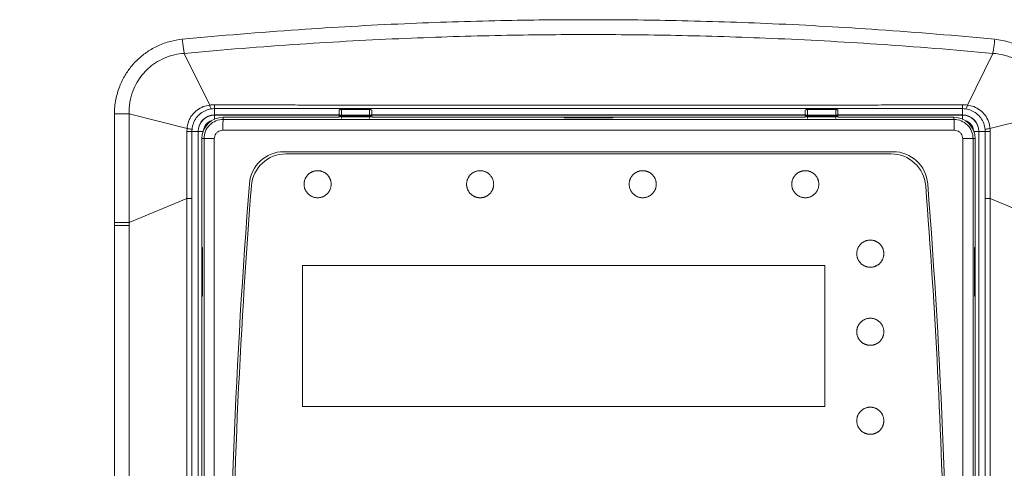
# Model space of a CAD drawing. Header units: millimetres. Extents: x -473 to 23648, y -382 to 1866.
# Tile 120 of 256: x 3695 to 3786, y 174 to 215. Entities that reach past the tile are written whole.
import ezdxf

# ---------------------------------------------------------------- set-up
doc = ezdxf.new("R2010")
doc.units = ezdxf.units.MM
doc.header["$LTSCALE"] = 80
doc.layers.get('0').update_dxf_attribs({"linetype": 'CONTINUOUS'})
for name, color, linetype in [('02___PRT_ALL_AXES', 7, 'CONTINUOUS'), ('03___PRT_ALL_CURVES', 7, 'CONTINUOUS'), ('09_ALL_ROUNDS', 7, 'CONTINUOUS'), ('20_ALL_FEATURES', 7, 'CONTINUOUS')]:
    doc.layers.add(name, color=color, linetype=linetype)

msp = doc.modelspace()

# ---------------------------------------------------------------- linework, layer by layer
at = {"linetype": 'Continuous', "lineweight": 0}
for p, q in [((3710.647, 211.877), (3712.992, 207.107)), ((3785.238, 211.877), (3782.893, 207.107)), ((3704.202, 206.292), (3705.568, 206.292)), ((3704.202, 196.28), (3704.202, 206.292)), ((3705.568, 196.28), (3705.568, 206.291)), ((3705.568, 206.291), (3710.908, 204.949)), ((3713.443, 205.796), (3713.443, 206.786)), ((3782.443, 205.796), (3782.443, 206.786)), ((3790.317, 206.291), (3784.977, 204.949)), ((3724.943, 205.99), (3714.243, 205.99)), ((3714.243, 205.99), (3714.243, 205.792)), ((3767.943, 205.99), (3727.943, 205.99)), ((3745.693, 205.969), (3750.193, 205.969)), ((3745.693, 205.934), (3745.693, 205.969)), ((3750.193, 205.934), (3745.693, 205.934)), ((3745.943, 205.943), (3749.943, 205.943)), ((3750.193, 205.969), (3750.193, 205.934)), ((3781.643, 205.99), (3770.943, 205.99)), ((3781.643, 205.99), (3781.642, 205.792)), ((3710.897, 198.494), (3710.897, 204.69)), ((3710.897, 204.69), (3712.425, 204.69)), ((3711.353, 198.494), (3711.353, 204.69)), ((3711.926, 143.32), (3711.926, 204.69)), ((3781.69, 204.792), (3714.195, 204.792)), ((3783.46, 204.69), (3784.988, 204.69)), ((3783.959, 204.69), (3783.959, 159.32)), ((3784.532, 204.69), (3784.532, 198.494)), ((3784.988, 204.69), (3784.988, 198.494)), ((3712.27, 204.018), (3712.27, 151.318)), ((3712.27, 204.018), (3712.468, 204.018)), ((3712.468, 204.018), (3712.468, 98.617)), ((3713.419, 204.018), (3712.468, 204.018)), ((3713.419, 204.018), (3713.419, 98.618)), ((3782.466, 98.618), (3782.466, 204.018)), ((3782.466, 204.018), (3783.417, 204.018)), ((3783.417, 98.618), (3783.417, 204.018)), ((3783.615, 204.018), (3783.417, 204.018)), ((3783.615, 167.318), (3783.615, 204.018)), ((3776.042, 202.818), (3719.843, 202.818)), ((3775.857, 202.618), (3720.028, 202.618)), ((3705.568, 196.28), (3710.897, 198.494)), ((3710.897, 198.494), (3711.353, 198.494)), ((3711.354, 160.274), (3711.353, 198.494)), ((3784.988, 198.494), (3784.532, 198.494)), ((3784.532, 198.494), (3784.532, 172.201)), ((3790.317, 196.28), (3784.988, 198.494)), ((3704.202, 196.02), (3704.202, 196.28)), ((3704.202, 196.28), (3705.568, 196.28)), ((3705.568, 196.02), (3705.568, 196.28)), ((3704.202, 196.02), (3705.568, 196.02)), ((3712.291, 189.49), (3712.291, 193.99)), ((3712.291, 193.99), (3712.326, 193.99)), ((3712.318, 189.74), (3712.318, 193.74)), ((3712.326, 193.99), (3712.326, 189.49)), ((3783.594, 193.99), (3783.559, 193.99)), ((3783.559, 193.99), (3783.559, 189.49)), ((3783.567, 189.74), (3783.567, 193.74)), ((3783.594, 189.49), (3783.594, 193.99)), ((3712.326, 189.49), (3712.291, 189.49)), ((3783.559, 189.49), (3783.594, 189.49))]:
    msp.add_line(p, q, dxfattribs=at)
for centre, radius, start, end in [((3713.443, 204.69), 1.517, 90, 180), ((3713.444, 204.779), 2.008, 90.037, 98.61439), ((3782.441, 204.779), 2.008, 81.38547, 89.96314), ((3782.443, 204.69), 1.517, 0, 90), ((3714.243, 204.018), 1.972, 90, 180), ((3713.443, 204.69), 1.017, 104.60686, 175.61999), ((3714.242, 204.018), 1.774, 89.98316, 180.00307), ((3781.643, 204.018), 1.774, 0.0147, 90.01957), ((3781.643, 204.018), 1.972, 0, 90), ((3782.443, 204.69), 1.017, 4.38005, 75.39328), ((3713.376, 204.69), 2.022, 175.01166, 179.99733), ((3782.509, 204.69), 2.022, 0.00261, 4.98839), ((3719.843, 199.618), 3.2, 90, 175.51072), ((3720.028, 199.418), 3.2, 90, 175.52782), ((3775.857, 199.418), 3.2, 4.47218, 90), ((3776.042, 199.618), 3.2, 4.48928, 90), ((4337.543, 151.12), 622.8, 175.51072, 184.474232), ((3158.343, 151.12), 622.8, 355.525768, 4.48928), ((4337.543, 151.12), 622.6, 175.527824, 179.444122), ((3158.343, 151.12), 622.6, 1.320421, 4.472176), ((6084.253, 196.032), 2389.761, 180.000291, 182.674534)]:
    msp.add_arc(centre, radius, start, end, dxfattribs=at)
for points, knots in [([(3710.466, 213.179), (3714.038, 213.52), (3720.865, 214.083), (3730.663, 214.635), (3739.581, 214.923), (3745.244, 214.981), (3747.943, 214.981)], [0, 0, 0, 0, 10.766192, 20.547558, 29.436378, 37.533455, 37.533455, 37.533455, 37.533455]), ([(3747.943, 214.981), (3750.642, 214.981), (3756.304, 214.923), (3765.222, 214.635), (3775.02, 214.083), (3781.847, 213.52), (3785.419, 213.179)], [0, 0, 0, 0, 8.097077, 16.985897, 26.767263, 37.533455, 37.533455, 37.533455, 37.533455]), ([(3710.647, 211.877), (3714.204, 212.209), (3721.001, 212.751), (3730.752, 213.28), (3739.625, 213.556), (3745.258, 213.613), (3747.943, 213.613)], [0, 0, 0, 0, 10.717568, 20.450717, 29.293521, 37.348145, 37.348145, 37.348145, 37.348145]), ([(3747.943, 213.613), (3750.627, 213.613), (3756.26, 213.556), (3765.133, 213.28), (3774.884, 212.751), (3781.681, 212.209), (3785.238, 211.877)], [0, 0, 0, 0, 8.054624, 16.897428, 26.630576, 37.348145, 37.348145, 37.348145, 37.348145]), ([(3704.202, 206.292), (3704.202, 206.742), (3704.289, 207.615), (3704.64, 208.82), (3705.149, 209.843), (3705.747, 210.693), (3706.437, 211.421), (3707.258, 212.066), (3708.237, 212.618), (3709.329, 213.007), (3710.093, 213.144), (3710.466, 213.179)], [0, 0, 0, 0, 1.350934, 2.613745, 3.745201, 4.761833, 5.722174, 6.742203, 7.884122, 9.079074, 10.201903, 10.201903, 10.201903, 10.201903]), ([(3710.466, 213.179), (3710.481, 213.023), (3710.514, 212.718), (3710.574, 212.284), (3710.622, 212.007), (3710.647, 211.877)], [0, 0, 0, 0, 0.471604, 0.918346, 1.315565, 1.315565, 1.315565, 1.315565]), ([(3785.419, 213.179), (3785.405, 213.023), (3785.371, 212.718), (3785.311, 212.284), (3785.264, 212.007), (3785.238, 211.877)], [0, 0, 0, 0, 0.471605, 0.918338, 1.315552, 1.315552, 1.315552, 1.315552]), ([(3785.419, 213.179), (3785.882, 213.136), (3786.786, 212.952), (3788.012, 212.449), (3789.033, 211.778), (3789.87, 211.012), (3790.572, 210.113), (3791.169, 209.026), (3791.58, 207.727), (3791.684, 206.778), (3791.683, 206.292)], [0, 0, 0, 0, 1.393547, 2.746867, 3.951716, 5.038584, 6.137207, 7.360209, 8.739551, 10.198632, 10.198632, 10.198632, 10.198632]), ([(3705.568, 206.291), (3705.552, 206.658), (3705.6, 207.372), (3705.86, 208.364), (3706.265, 209.208), (3706.75, 209.91), (3707.316, 210.508), (3707.996, 211.032), (3708.808, 211.475), (3709.712, 211.769), (3710.342, 211.86), (3710.647, 211.877)], [0, 0, 0, 0, 1.100506, 2.131669, 3.058039, 3.895304, 4.679765, 5.520749, 6.45948, 7.43969, 8.357959, 8.357959, 8.357959, 8.357959]), ([(3785.238, 211.877), (3785.617, 211.856), (3786.363, 211.732), (3787.379, 211.34), (3788.225, 210.8), (3788.916, 210.173), (3789.488, 209.431), (3789.966, 208.534), (3790.276, 207.464), (3790.334, 206.687), (3790.317, 206.291)], [0, 0, 0, 0, 1.140299, 2.249406, 3.243579, 4.13409, 5.036512, 6.040419, 7.166636, 8.355223, 8.355223, 8.355223, 8.355223]), ([(3712.992, 207.107), (3713.066, 207.118), (3713.213, 207.133), (3713.361, 207.138), (3713.435, 207.138)], [0, 0, 0, 0, 0.2247255, 0.4441081, 0.4441081, 0.4441081, 0.4441081]), ([(3713.435, 207.138), (3714.159, 207.136), (3715.552, 207.131), (3717.622, 207.126), (3719.632, 207.122), (3721.605, 207.119), (3723.501, 207.117), (3725.315, 207.115), (3727.115, 207.113), (3728.986, 207.112), (3730.943, 207.11), (3732.955, 207.109), (3734.985, 207.108), (3737.052, 207.107), (3739.176, 207.106), (3741.358, 207.106), (3743.575, 207.105), (3745.774, 207.105), (3747.229, 207.105), (3747.943, 207.105)], [0, 0, 0, 0, 2.17273, 4.180803, 6.210252, 8.201486, 10.099271, 11.89779, 13.643523, 15.501144, 17.508862, 19.516269, 21.537313, 23.596558, 25.718392, 27.909896, 30.142341, 32.367855, 34.508074, 34.508074, 34.508074, 34.508074]), ([(3713.435, 207.138), (3713.435, 207.077), (3713.434, 206.975), (3713.442, 206.859), (3713.438, 206.802), (3713.443, 206.786)], [0, 0, 0, 0, 0.1838324, 0.3042146, 0.3520032, 0.3520032, 0.3520032, 0.3520032]), ([(3747.943, 207.105), (3748.683, 207.105), (3750.192, 207.105), (3752.47, 207.105), (3754.763, 207.106), (3757.031, 207.106), (3759.274, 207.107), (3761.516, 207.108), (3763.796, 207.11), (3766.077, 207.111), (3768.26, 207.113), (3770.303, 207.115), (3772.256, 207.117), (3774.222, 207.119), (3776.222, 207.122), (3778.24, 207.126), (3780.318, 207.131), (3781.721, 207.136), (3782.451, 207.138)], [0, 0, 0, 0, 2.220671, 4.528382, 6.831848, 9.100249, 11.33343, 13.561939, 15.82609, 18.17124, 20.404812, 22.375492, 24.299668, 26.264551, 28.27353, 30.299405, 32.320127, 34.508074, 34.508074, 34.508074, 34.508074]), ([(3782.451, 207.138), (3782.45, 207.077), (3782.451, 206.975), (3782.443, 206.859), (3782.447, 206.802), (3782.443, 206.786)], [0, 0, 0, 0, 0.1838716, 0.3042891, 0.3521047, 0.3521047, 0.3521047, 0.3521047]), ([(3782.451, 207.138), (3782.524, 207.138), (3782.672, 207.133), (3782.819, 207.118), (3782.893, 207.107)], [0, 0, 0, 0, 0.2194883, 0.4441088, 0.4441088, 0.4441088, 0.4441088]), ([(3710.908, 204.949), (3710.922, 205.17), (3711.014, 205.61), (3711.336, 206.202), (3711.81, 206.675), (3712.379, 206.988), (3712.791, 207.086), (3712.992, 207.107)], [0, 0, 0, 0, 0.664258, 1.326645, 1.994084, 2.645632, 3.249818, 3.249818, 3.249818, 3.249818]), ([(3711.361, 204.866), (3711.378, 205.055), (3711.463, 205.431), (3711.736, 205.938), (3712.134, 206.352), (3712.615, 206.637), (3712.968, 206.737), (3713.143, 206.764)], [0, 0, 0, 0, 0.570127, 1.137989, 1.710496, 2.268308, 2.798558, 2.798558, 2.798558, 2.798558]), ([(3712.992, 207.107), (3713.008, 207.046), (3713.039, 206.94), (3713.084, 206.831), (3713.123, 206.766), (3713.143, 206.764)], [0, 0, 0, 0, 0.1910869, 0.319609, 0.3812421, 0.3812421, 0.3812421, 0.3812421]), ([(3713.443, 206.786), (3714.166, 206.787), (3715.558, 206.787), (3717.627, 206.788), (3719.635, 206.788), (3721.608, 206.788), (3723.503, 206.788), (3725.317, 206.789), (3727.117, 206.789), (3728.987, 206.789), (3730.944, 206.789), (3732.956, 206.789), (3734.985, 206.789), (3737.053, 206.789), (3739.177, 206.789), (3741.358, 206.789), (3743.575, 206.789), (3745.774, 206.789), (3747.229, 206.789), (3747.943, 206.789)], [0, 0, 0, 0, 2.170213, 4.176912, 6.205444, 8.196052, 10.09339, 11.891579, 13.637053, 15.494449, 17.501966, 19.5092, 21.530091, 23.589197, 25.710901, 27.902272, 30.134578, 32.359942, 34.5, 34.5, 34.5, 34.5]), ([(3747.943, 206.789), (3748.683, 206.789), (3750.192, 206.789), (3752.469, 206.789), (3754.762, 206.789), (3757.03, 206.789), (3759.274, 206.789), (3761.515, 206.789), (3763.795, 206.789), (3766.075, 206.789), (3768.258, 206.789), (3770.301, 206.789), (3772.254, 206.788), (3774.219, 206.788), (3776.218, 206.788), (3778.236, 206.788), (3780.312, 206.787), (3781.714, 206.787), (3782.443, 206.786)], [0, 0, 0, 0, 2.220504, 4.528061, 6.831383, 9.099648, 11.33269, 13.561045, 15.825017, 18.169949, 20.403268, 22.373667, 24.297496, 26.261922, 28.270272, 30.295236, 32.31458, 34.5, 34.5, 34.5, 34.5]), ([(3782.893, 207.107), (3782.877, 207.046), (3782.846, 206.94), (3782.802, 206.831), (3782.762, 206.766), (3782.742, 206.764)], [0, 0, 0, 0, 0.1910904, 0.3196009, 0.3812116, 0.3812116, 0.3812116, 0.3812116]), ([(3782.742, 206.764), (3782.917, 206.737), (3783.27, 206.637), (3783.752, 206.352), (3784.149, 205.938), (3784.423, 205.431), (3784.507, 205.055), (3784.524, 204.866)], [0, 0, 0, 0, 0.530217, 1.087999, 1.660524, 2.228407, 2.798558, 2.798558, 2.798558, 2.798558]), ([(3782.893, 207.107), (3783.094, 207.086), (3783.506, 206.988), (3784.075, 206.675), (3784.549, 206.202), (3784.871, 205.61), (3784.963, 205.17), (3784.977, 204.949)], [0, 0, 0, 0, 0.604158, 1.255665, 1.923124, 2.585535, 3.249819, 3.249819, 3.249819, 3.249819]), ([(3714.195, 204.792), (3714.195, 204.918), (3714.201, 205.147), (3714.196, 205.472), (3714.237, 205.644), (3714.216, 205.784), (3714.243, 205.791)], [0, 0, 0, 0, 0.379467, 0.702321, 0.920526, 1.00263, 1.00263, 1.00263, 1.00263]), ([(3781.642, 205.792), (3774.155, 205.787), (3759.176, 205.78), (3736.709, 205.78), (3721.73, 205.787), (3714.243, 205.792)], [0, 0, 0, 0, 22.462721, 44.937212, 67.399918, 67.399918, 67.399918, 67.399918]), ([(3781.69, 204.792), (3781.69, 204.918), (3781.684, 205.147), (3781.689, 205.472), (3781.649, 205.644), (3781.669, 205.784), (3781.643, 205.792)], [0, 0, 0, 0, 0.379479, 0.702346, 0.92056, 1.002667, 1.002667, 1.002667, 1.002667]), ([(3710.897, 204.69), (3710.897, 204.733), (3710.899, 204.82), (3710.905, 204.906), (3710.908, 204.949)], [0, 0, 0, 0, 0.1296203, 0.2594497, 0.2594497, 0.2594497, 0.2594497]), ([(3710.908, 204.95), (3710.987, 204.94), (3711.124, 204.927), (3711.26, 204.889), (3711.351, 204.885), (3711.361, 204.866)], [0, 0, 0, 0, 0.2381875, 0.3970744, 0.461662, 0.461662, 0.461662, 0.461662]), ([(3714.195, 204.792), (3714.114, 204.792), (3713.951, 204.766), (3713.732, 204.655), (3713.557, 204.48), (3713.445, 204.261), (3713.419, 204.099), (3713.419, 204.018)], [0, 0, 0, 0, 0.242314, 0.484835, 0.727256, 0.969576, 1.211827, 1.211827, 1.211827, 1.211827]), ([(3782.466, 204.018), (3782.466, 204.099), (3782.44, 204.261), (3782.328, 204.48), (3782.154, 204.654), (3781.934, 204.766), (3781.771, 204.792), (3781.69, 204.792)], [0, 0, 0, 0, 0.242006, 0.484329, 0.726749, 0.969268, 1.211827, 1.211827, 1.211827, 1.211827]), ([(3784.977, 204.95), (3784.898, 204.94), (3784.761, 204.927), (3784.625, 204.889), (3784.534, 204.885), (3784.524, 204.866)], [0, 0, 0, 0, 0.2382233, 0.39715, 0.4617744, 0.4617744, 0.4617744, 0.4617744]), ([(3784.977, 204.949), (3784.98, 204.906), (3784.986, 204.82), (3784.988, 204.733), (3784.988, 204.69)], [0, 0, 0, 0, 0.1297702, 0.2594495, 0.2594495, 0.2594495, 0.2594495]), ([(3710.895, 160.274), (3710.895, 163.227), (3710.896, 169.381), (3710.897, 178.842), (3710.897, 188.629), (3710.897, 195.215), (3710.897, 198.494)], [0, 0, 0, 0, 8.858899, 18.463337, 28.381999, 38.220486, 38.220486, 38.220486, 38.220486]), ([(3784.988, 198.494), (3784.988, 195.648), (3784.988, 189.848), (3784.988, 181.084), (3784.989, 175.166), (3784.989, 172.201)], [0, 0, 0, 0, 8.539689, 17.398135, 26.292936, 26.292936, 26.292936, 26.292936]), ([(3704.204, 153.84), (3704.204, 156.187), (3704.203, 160.773), (3704.203, 167.586), (3704.202, 174.336), (3704.202, 181.247), (3704.202, 188.494), (3704.202, 193.456), (3704.202, 196.02)], [0, 0, 0, 0, 7.04184, 13.757592, 20.438047, 27.293405, 34.488366, 42.179679, 42.179679, 42.179679, 42.179679]), ([(3705.568, 154.706), (3705.568, 157.43), (3705.568, 162.77), (3705.568, 170.761), (3705.569, 178.809), (3705.568, 187.24), (3705.568, 193.02), (3705.568, 196.02)], [0, 0, 0, 0, 8.17278, 16.020098, 23.972906, 32.314085, 41.313525, 41.313525, 41.313525, 41.313525])]:
    msp.add_open_spline(points, degree=3, knots=knots, dxfattribs=at)
at = {"layer": '02___PRT_ALL_AXES', "linetype": 'Continuous', "lineweight": 0}
msp.add_line((3747.943, 206.19), (3713.443, 206.19), dxfattribs=at)
msp.add_arc((3713.443, 204.69), 1.5, 90, 180, dxfattribs=at)
at = {"layer": '03___PRT_ALL_CURVES', "linetype": 'Continuous', "lineweight": 0}
for p, q in [((3747.943, 206.19), (3782.443, 206.19)), ((3783.943, 204.69), (3783.943, 97.02))]:
    msp.add_line(p, q, dxfattribs=at)
at = {"layer": '03___PRT_ALL_CURVES', "color": 0, "linetype": 'Continuous', "lineweight": 0}
for p, q in [((3721.549, 179.318), (3721.549, 192.318)), ((3721.549, 192.318), (3769.739, 192.318)), ((3769.739, 192.318), (3769.739, 179.318)), ((3769.739, 179.318), (3721.549, 179.318))]:
    msp.add_line(p, q, dxfattribs=at)
for points in [[(3724.197, 199.818), (3724.195, 199.871), (3724.191, 199.923), (3724.186, 199.974), (3724.179, 200.025), (3724.17, 200.074), (3724.159, 200.123), (3724.146, 200.171), (3724.131, 200.218), (3724.115, 200.264), (3724.096, 200.31), (3724.076, 200.355), (3724.054, 200.399), (3724.03, 200.442), (3724.005, 200.484), (3723.978, 200.524), (3723.95, 200.564), (3723.92, 200.603), (3723.889, 200.64), (3723.856, 200.676), (3723.822, 200.71), (3723.787, 200.743), (3723.751, 200.775), (3723.714, 200.805), (3723.676, 200.833), (3723.637, 200.86), (3723.596, 200.886), (3723.555, 200.91), (3723.514, 200.932), (3723.471, 200.952), (3723.428, 200.971), (3723.384, 200.989), (3723.339, 201.004), (3723.295, 201.018), (3723.249, 201.03), (3723.203, 201.041), (3723.157, 201.049), (3723.111, 201.056), (3723.065, 201.062), (3723.018, 201.065), (3722.971, 201.067), (3722.924, 201.067), (3722.878, 201.065), (3722.831, 201.062), (3722.785, 201.056), (3722.738, 201.049), (3722.692, 201.041), (3722.646, 201.03), (3722.601, 201.018), (3722.556, 201.004), (3722.512, 200.988), (3722.468, 200.971), (3722.424, 200.952), (3722.382, 200.932), (3722.34, 200.909), (3722.299, 200.885), (3722.259, 200.86), (3722.219, 200.833), (3722.181, 200.804), (3722.144, 200.774), (3722.108, 200.742), (3722.073, 200.709), (3722.039, 200.675), (3722.006, 200.639), (3721.975, 200.602), (3721.945, 200.563), (3721.917, 200.523), (3721.89, 200.482), (3721.865, 200.44), (3721.841, 200.397), (3721.819, 200.353), (3721.799, 200.309), (3721.781, 200.263), (3721.764, 200.217), (3721.75, 200.17), (3721.737, 200.122), (3721.726, 200.073), (3721.717, 200.024), (3721.71, 199.974), (3721.704, 199.923), (3721.701, 199.871), (3721.699, 199.818)], [(3739.193, 199.818), (3739.191, 199.871), (3739.187, 199.923), (3739.182, 199.974), (3739.174, 200.025), (3739.165, 200.074), (3739.154, 200.123), (3739.142, 200.171), (3739.127, 200.218), (3739.11, 200.264), (3739.092, 200.31), (3739.072, 200.355), (3739.05, 200.399), (3739.026, 200.442), (3739.001, 200.484), (3738.974, 200.524), (3738.945, 200.564), (3738.916, 200.603), (3738.884, 200.64), (3738.852, 200.676), (3738.818, 200.71), (3738.783, 200.743), (3738.747, 200.775), (3738.71, 200.805), (3738.671, 200.833), (3738.632, 200.86), (3738.592, 200.886), (3738.551, 200.91), (3738.509, 200.932), (3738.466, 200.952), (3738.423, 200.971), (3738.379, 200.989), (3738.335, 201.004), (3738.29, 201.018), (3738.244, 201.03), (3738.199, 201.041), (3738.153, 201.049), (3738.106, 201.056), (3738.06, 201.062), (3738.013, 201.065), (3737.966, 201.067), (3737.92, 201.067), (3737.873, 201.065), (3737.826, 201.062), (3737.78, 201.056), (3737.733, 201.049), (3737.687, 201.041), (3737.641, 201.03), (3737.596, 201.018), (3737.551, 201.004), (3737.506, 200.988), (3737.463, 200.971), (3737.419, 200.952), (3737.377, 200.932), (3737.335, 200.909), (3737.294, 200.885), (3737.253, 200.86), (3737.214, 200.833), (3737.176, 200.804), (3737.139, 200.774), (3737.102, 200.742), (3737.067, 200.709), (3737.034, 200.675), (3737.001, 200.639), (3736.97, 200.602), (3736.94, 200.563), (3736.911, 200.523), (3736.885, 200.482), (3736.859, 200.44), (3736.836, 200.397), (3736.814, 200.353), (3736.793, 200.309), (3736.775, 200.263), (3736.759, 200.217), (3736.744, 200.17), (3736.731, 200.122), (3736.721, 200.073), (3736.712, 200.024), (3736.704, 199.974), (3736.699, 199.923), (3736.695, 199.871), (3736.693, 199.818)], [(3754.193, 199.818), (3754.191, 199.871), (3754.187, 199.923), (3754.181, 199.974), (3754.174, 200.025), (3754.165, 200.074), (3754.154, 200.123), (3754.141, 200.171), (3754.127, 200.218), (3754.11, 200.264), (3754.092, 200.31), (3754.072, 200.355), (3754.05, 200.399), (3754.026, 200.442), (3754, 200.484), (3753.974, 200.524), (3753.945, 200.564), (3753.915, 200.603), (3753.884, 200.64), (3753.851, 200.676), (3753.818, 200.71), (3753.783, 200.743), (3753.746, 200.775), (3753.709, 200.805), (3753.671, 200.833), (3753.632, 200.86), (3753.591, 200.886), (3753.55, 200.91), (3753.509, 200.932), (3753.466, 200.952), (3753.423, 200.971), (3753.379, 200.989), (3753.334, 201.004), (3753.289, 201.018), (3753.244, 201.03), (3753.198, 201.041), (3753.152, 201.049), (3753.106, 201.056), (3753.059, 201.062), (3753.013, 201.065), (3752.966, 201.067), (3752.919, 201.067), (3752.872, 201.065), (3752.826, 201.062), (3752.779, 201.056), (3752.733, 201.049), (3752.687, 201.041), (3752.641, 201.03), (3752.596, 201.018), (3752.551, 201.004), (3752.506, 200.988), (3752.462, 200.971), (3752.419, 200.952), (3752.376, 200.932), (3752.334, 200.909), (3752.293, 200.885), (3752.253, 200.86), (3752.214, 200.833), (3752.175, 200.804), (3752.138, 200.774), (3752.102, 200.742), (3752.067, 200.709), (3752.033, 200.675), (3752.001, 200.639), (3751.969, 200.602), (3751.939, 200.563), (3751.911, 200.523), (3751.884, 200.482), (3751.859, 200.44), (3751.835, 200.397), (3751.813, 200.353), (3751.793, 200.309), (3751.775, 200.263), (3751.758, 200.217), (3751.744, 200.17), (3751.731, 200.122), (3751.72, 200.073), (3751.711, 200.024), (3751.704, 199.974), (3751.698, 199.923), (3751.695, 199.871), (3751.693, 199.818)], [(3769.189, 199.818), (3769.187, 199.871), (3769.184, 199.923), (3769.178, 199.974), (3769.171, 200.025), (3769.162, 200.074), (3769.151, 200.123), (3769.138, 200.171), (3769.124, 200.218), (3769.107, 200.264), (3769.089, 200.31), (3769.068, 200.355), (3769.046, 200.399), (3769.023, 200.442), (3768.997, 200.484), (3768.971, 200.524), (3768.942, 200.564), (3768.912, 200.603), (3768.881, 200.64), (3768.848, 200.676), (3768.815, 200.71), (3768.78, 200.743), (3768.743, 200.775), (3768.706, 200.805), (3768.668, 200.833), (3768.629, 200.86), (3768.589, 200.886), (3768.548, 200.91), (3768.506, 200.932), (3768.463, 200.952), (3768.42, 200.971), (3768.376, 200.989), (3768.332, 201.004), (3768.287, 201.018), (3768.241, 201.03), (3768.196, 201.041), (3768.15, 201.049), (3768.103, 201.056), (3768.057, 201.062), (3768.01, 201.065), (3767.963, 201.067), (3767.917, 201.067), (3767.87, 201.065), (3767.823, 201.062), (3767.777, 201.056), (3767.73, 201.049), (3767.684, 201.041), (3767.638, 201.03), (3767.593, 201.018), (3767.548, 201.004), (3767.504, 200.988), (3767.46, 200.971), (3767.416, 200.952), (3767.374, 200.932), (3767.332, 200.909), (3767.291, 200.885), (3767.251, 200.86), (3767.211, 200.833), (3767.173, 200.804), (3767.136, 200.774), (3767.1, 200.742), (3767.065, 200.709), (3767.031, 200.675), (3766.998, 200.639), (3766.967, 200.602), (3766.937, 200.563), (3766.909, 200.523), (3766.882, 200.482), (3766.857, 200.44), (3766.833, 200.397), (3766.811, 200.353), (3766.791, 200.309), (3766.772, 200.263), (3766.756, 200.217), (3766.741, 200.17), (3766.729, 200.122), (3766.718, 200.073), (3766.709, 200.024), (3766.702, 199.974), (3766.696, 199.923), (3766.692, 199.871), (3766.69, 199.818)], [(3721.699, 199.818), (3721.701, 199.765), (3721.705, 199.713), (3721.71, 199.661), (3721.717, 199.611), (3721.726, 199.562), (3721.737, 199.513), (3721.75, 199.465), (3721.765, 199.418), (3721.781, 199.372), (3721.799, 199.326), (3721.82, 199.281), (3721.842, 199.237), (3721.865, 199.194), (3721.891, 199.152), (3721.918, 199.111), (3721.946, 199.072), (3721.976, 199.033), (3722.007, 198.996), (3722.04, 198.96), (3722.073, 198.926), (3722.108, 198.893), (3722.145, 198.861), (3722.182, 198.831), (3722.22, 198.802), (3722.259, 198.775), (3722.299, 198.75), (3722.34, 198.726), (3722.382, 198.704), (3722.425, 198.683), (3722.468, 198.664), (3722.512, 198.647), (3722.556, 198.632), (3722.601, 198.618), (3722.647, 198.605), (3722.692, 198.595), (3722.738, 198.586), (3722.785, 198.579), (3722.831, 198.574), (3722.878, 198.57), (3722.925, 198.569), (3722.971, 198.569), (3723.018, 198.57), (3723.065, 198.574), (3723.111, 198.579), (3723.157, 198.586), (3723.204, 198.595), (3723.249, 198.605), (3723.295, 198.618), (3723.34, 198.632), (3723.384, 198.647), (3723.428, 198.665), (3723.471, 198.684), (3723.514, 198.704), (3723.556, 198.726), (3723.597, 198.75), (3723.637, 198.776), (3723.676, 198.803), (3723.715, 198.832), (3723.752, 198.862), (3723.788, 198.893), (3723.823, 198.926), (3723.857, 198.961), (3723.889, 198.997), (3723.921, 199.034), (3723.951, 199.073), (3723.979, 199.112), (3724.006, 199.153), (3724.031, 199.195), (3724.055, 199.238), (3724.077, 199.282), (3724.097, 199.327), (3724.115, 199.373), (3724.132, 199.419), (3724.146, 199.466), (3724.159, 199.514), (3724.17, 199.562), (3724.179, 199.612), (3724.186, 199.662), (3724.191, 199.713), (3724.195, 199.765), (3724.197, 199.818)], [(3736.693, 199.818), (3736.695, 199.765), (3736.699, 199.713), (3736.704, 199.661), (3736.712, 199.611), (3736.721, 199.562), (3736.732, 199.513), (3736.744, 199.465), (3736.759, 199.418), (3736.776, 199.372), (3736.794, 199.326), (3736.814, 199.281), (3736.836, 199.237), (3736.86, 199.194), (3736.885, 199.152), (3736.912, 199.111), (3736.941, 199.072), (3736.97, 199.033), (3737.002, 198.996), (3737.034, 198.96), (3737.068, 198.926), (3737.103, 198.893), (3737.139, 198.861), (3737.176, 198.831), (3737.215, 198.802), (3737.254, 198.775), (3737.294, 198.75), (3737.335, 198.726), (3737.377, 198.704), (3737.42, 198.683), (3737.463, 198.664), (3737.507, 198.647), (3737.551, 198.632), (3737.596, 198.618), (3737.642, 198.605), (3737.687, 198.595), (3737.733, 198.586), (3737.78, 198.579), (3737.826, 198.574), (3737.873, 198.57), (3737.92, 198.569), (3737.966, 198.569), (3738.013, 198.57), (3738.06, 198.574), (3738.106, 198.579), (3738.153, 198.586), (3738.199, 198.595), (3738.245, 198.605), (3738.29, 198.618), (3738.335, 198.632), (3738.38, 198.647), (3738.423, 198.665), (3738.467, 198.684), (3738.509, 198.704), (3738.551, 198.726), (3738.592, 198.75), (3738.633, 198.776), (3738.672, 198.803), (3738.71, 198.832), (3738.747, 198.862), (3738.784, 198.893), (3738.819, 198.926), (3738.853, 198.961), (3738.885, 198.997), (3738.916, 199.034), (3738.946, 199.073), (3738.975, 199.112), (3739.001, 199.153), (3739.027, 199.195), (3739.05, 199.238), (3739.072, 199.282), (3739.093, 199.327), (3739.111, 199.373), (3739.127, 199.419), (3739.142, 199.466), (3739.155, 199.514), (3739.165, 199.562), (3739.174, 199.612), (3739.182, 199.662), (3739.187, 199.713), (3739.191, 199.765), (3739.193, 199.818)], [(3751.693, 199.818), (3751.695, 199.765), (3751.698, 199.713), (3751.704, 199.661), (3751.711, 199.611), (3751.72, 199.562), (3751.731, 199.513), (3751.744, 199.465), (3751.759, 199.418), (3751.775, 199.372), (3751.793, 199.326), (3751.814, 199.281), (3751.836, 199.237), (3751.859, 199.194), (3751.885, 199.152), (3751.912, 199.111), (3751.94, 199.072), (3751.97, 199.033), (3752.001, 198.996), (3752.034, 198.96), (3752.068, 198.926), (3752.103, 198.893), (3752.139, 198.861), (3752.176, 198.831), (3752.214, 198.802), (3752.254, 198.775), (3752.294, 198.75), (3752.335, 198.726), (3752.377, 198.704), (3752.419, 198.683), (3752.462, 198.664), (3752.506, 198.647), (3752.551, 198.632), (3752.596, 198.618), (3752.641, 198.605), (3752.687, 198.595), (3752.733, 198.586), (3752.779, 198.579), (3752.826, 198.574), (3752.873, 198.57), (3752.919, 198.569), (3752.966, 198.569), (3753.013, 198.57), (3753.059, 198.574), (3753.106, 198.579), (3753.152, 198.586), (3753.198, 198.595), (3753.244, 198.605), (3753.29, 198.618), (3753.335, 198.632), (3753.379, 198.647), (3753.423, 198.665), (3753.466, 198.684), (3753.509, 198.704), (3753.551, 198.726), (3753.592, 198.75), (3753.632, 198.776), (3753.672, 198.803), (3753.71, 198.832), (3753.747, 198.862), (3753.783, 198.893), (3753.818, 198.926), (3753.852, 198.961), (3753.885, 198.997), (3753.916, 199.034), (3753.946, 199.073), (3753.974, 199.112), (3754.001, 199.153), (3754.026, 199.195), (3754.05, 199.238), (3754.072, 199.282), (3754.092, 199.327), (3754.111, 199.373), (3754.127, 199.419), (3754.142, 199.466), (3754.154, 199.514), (3754.165, 199.562), (3754.174, 199.612), (3754.181, 199.662), (3754.187, 199.713), (3754.191, 199.765), (3754.193, 199.818)], [(3766.69, 199.818), (3766.692, 199.765), (3766.696, 199.713), (3766.702, 199.661), (3766.709, 199.611), (3766.718, 199.562), (3766.729, 199.513), (3766.742, 199.465), (3766.756, 199.418), (3766.773, 199.372), (3766.791, 199.326), (3766.811, 199.281), (3766.833, 199.237), (3766.857, 199.194), (3766.883, 199.152), (3766.909, 199.111), (3766.938, 199.072), (3766.968, 199.033), (3766.999, 198.996), (3767.032, 198.96), (3767.065, 198.926), (3767.1, 198.893), (3767.136, 198.861), (3767.174, 198.831), (3767.212, 198.802), (3767.251, 198.775), (3767.291, 198.75), (3767.332, 198.726), (3767.374, 198.704), (3767.417, 198.683), (3767.46, 198.664), (3767.504, 198.647), (3767.548, 198.632), (3767.593, 198.618), (3767.639, 198.605), (3767.684, 198.595), (3767.73, 198.586), (3767.777, 198.579), (3767.823, 198.574), (3767.87, 198.57), (3767.917, 198.569), (3767.963, 198.569), (3768.01, 198.57), (3768.057, 198.574), (3768.103, 198.579), (3768.15, 198.586), (3768.196, 198.595), (3768.242, 198.605), (3768.287, 198.618), (3768.332, 198.632), (3768.376, 198.647), (3768.42, 198.665), (3768.464, 198.684), (3768.506, 198.704), (3768.548, 198.726), (3768.589, 198.75), (3768.629, 198.776), (3768.669, 198.803), (3768.707, 198.832), (3768.744, 198.862), (3768.78, 198.893), (3768.815, 198.926), (3768.849, 198.961), (3768.882, 198.997), (3768.913, 199.034), (3768.943, 199.073), (3768.971, 199.112), (3768.998, 199.153), (3769.023, 199.195), (3769.047, 199.238), (3769.069, 199.282), (3769.089, 199.327), (3769.107, 199.373), (3769.124, 199.419), (3769.138, 199.466), (3769.151, 199.514), (3769.162, 199.562), (3769.171, 199.612), (3769.178, 199.662), (3769.184, 199.713), (3769.187, 199.765), (3769.189, 199.818)], [(3775.186, 193.418), (3775.184, 193.471), (3775.18, 193.523), (3775.175, 193.574), (3775.167, 193.625), (3775.158, 193.674), (3775.147, 193.723), (3775.135, 193.771), (3775.12, 193.818), (3775.104, 193.864), (3775.085, 193.91), (3775.065, 193.955), (3775.043, 193.999), (3775.019, 194.042), (3774.994, 194.084), (3774.967, 194.124), (3774.939, 194.164), (3774.909, 194.203), (3774.878, 194.24), (3774.845, 194.276), (3774.811, 194.31), (3774.776, 194.343), (3774.74, 194.375), (3774.703, 194.405), (3774.665, 194.433), (3774.625, 194.46), (3774.585, 194.486), (3774.544, 194.51), (3774.502, 194.532), (3774.46, 194.552), (3774.417, 194.571), (3774.373, 194.589), (3774.328, 194.604), (3774.283, 194.618), (3774.238, 194.63), (3774.192, 194.641), (3774.146, 194.649), (3774.1, 194.656), (3774.053, 194.662), (3774.007, 194.665), (3773.96, 194.667), (3773.913, 194.667), (3773.867, 194.665), (3773.82, 194.662), (3773.774, 194.656), (3773.727, 194.649), (3773.681, 194.641), (3773.635, 194.63), (3773.59, 194.618), (3773.545, 194.604), (3773.501, 194.588), (3773.457, 194.571), (3773.413, 194.552), (3773.371, 194.532), (3773.329, 194.509), (3773.288, 194.485), (3773.248, 194.46), (3773.208, 194.433), (3773.17, 194.404), (3773.133, 194.374), (3773.097, 194.342), (3773.062, 194.309), (3773.028, 194.275), (3772.995, 194.239), (3772.964, 194.202), (3772.934, 194.163), (3772.906, 194.123), (3772.879, 194.082), (3772.854, 194.04), (3772.83, 193.997), (3772.808, 193.953), (3772.788, 193.909), (3772.77, 193.863), (3772.753, 193.817), (3772.739, 193.77), (3772.726, 193.722), (3772.715, 193.673), (3772.706, 193.624), (3772.699, 193.574), (3772.693, 193.523), (3772.69, 193.471), (3772.688, 193.418)], [(3772.688, 193.418), (3772.69, 193.365), (3772.693, 193.313), (3772.699, 193.261), (3772.706, 193.211), (3772.715, 193.162), (3772.726, 193.113), (3772.739, 193.065), (3772.753, 193.018), (3772.77, 192.972), (3772.788, 192.926), (3772.809, 192.881), (3772.831, 192.837), (3772.854, 192.794), (3772.88, 192.752), (3772.906, 192.711), (3772.935, 192.672), (3772.965, 192.633), (3772.996, 192.596), (3773.029, 192.56), (3773.062, 192.526), (3773.097, 192.493), (3773.133, 192.461), (3773.171, 192.431), (3773.209, 192.402), (3773.248, 192.375), (3773.288, 192.35), (3773.329, 192.326), (3773.371, 192.304), (3773.414, 192.283), (3773.457, 192.264), (3773.501, 192.247), (3773.545, 192.232), (3773.59, 192.218), (3773.636, 192.205), (3773.681, 192.195), (3773.727, 192.186), (3773.774, 192.179), (3773.82, 192.174), (3773.867, 192.17), (3773.913, 192.169), (3773.96, 192.169), (3774.007, 192.17), (3774.054, 192.174), (3774.1, 192.179), (3774.146, 192.186), (3774.192, 192.195), (3774.238, 192.205), (3774.284, 192.218), (3774.329, 192.232), (3774.373, 192.247), (3774.417, 192.265), (3774.46, 192.284), (3774.503, 192.304), (3774.545, 192.326), (3774.586, 192.35), (3774.626, 192.376), (3774.665, 192.403), (3774.704, 192.432), (3774.741, 192.462), (3774.777, 192.493), (3774.812, 192.526), (3774.846, 192.561), (3774.878, 192.597), (3774.909, 192.634), (3774.939, 192.673), (3774.968, 192.712), (3774.995, 192.753), (3775.02, 192.795), (3775.044, 192.838), (3775.065, 192.882), (3775.086, 192.927), (3775.104, 192.973), (3775.12, 193.019), (3775.135, 193.066), (3775.148, 193.114), (3775.158, 193.162), (3775.168, 193.212), (3775.175, 193.262), (3775.18, 193.313), (3775.184, 193.365), (3775.186, 193.418)], [(3775.186, 186.218), (3775.184, 186.271), (3775.18, 186.323), (3775.175, 186.374), (3775.167, 186.425), (3775.158, 186.474), (3775.147, 186.523), (3775.135, 186.571), (3775.12, 186.618), (3775.104, 186.664), (3775.085, 186.71), (3775.065, 186.755), (3775.043, 186.799), (3775.019, 186.842), (3774.994, 186.884), (3774.967, 186.924), (3774.939, 186.964), (3774.909, 187.003), (3774.878, 187.04), (3774.845, 187.076), (3774.811, 187.11), (3774.776, 187.143), (3774.74, 187.175), (3774.703, 187.205), (3774.665, 187.233), (3774.625, 187.26), (3774.585, 187.286), (3774.544, 187.31), (3774.502, 187.332), (3774.46, 187.352), (3774.417, 187.371), (3774.373, 187.389), (3774.328, 187.404), (3774.283, 187.418), (3774.238, 187.43), (3774.192, 187.441), (3774.146, 187.449), (3774.1, 187.456), (3774.053, 187.462), (3774.007, 187.465), (3773.96, 187.467), (3773.913, 187.467), (3773.867, 187.465), (3773.82, 187.462), (3773.774, 187.456), (3773.727, 187.449), (3773.681, 187.441), (3773.635, 187.43), (3773.59, 187.418), (3773.545, 187.404), (3773.501, 187.388), (3773.457, 187.371), (3773.413, 187.352), (3773.371, 187.332), (3773.329, 187.309), (3773.288, 187.285), (3773.248, 187.26), (3773.208, 187.233), (3773.17, 187.204), (3773.133, 187.174), (3773.097, 187.142), (3773.062, 187.109), (3773.028, 187.075), (3772.995, 187.039), (3772.964, 187.002), (3772.934, 186.963), (3772.906, 186.923), (3772.879, 186.882), (3772.854, 186.84), (3772.83, 186.797), (3772.808, 186.753), (3772.788, 186.709), (3772.77, 186.663), (3772.753, 186.617), (3772.739, 186.57), (3772.726, 186.522), (3772.715, 186.473), (3772.706, 186.424), (3772.699, 186.374), (3772.693, 186.323), (3772.69, 186.271), (3772.688, 186.218)], [(3772.688, 186.218), (3772.69, 186.165), (3772.693, 186.113), (3772.699, 186.061), (3772.706, 186.011), (3772.715, 185.962), (3772.726, 185.913), (3772.739, 185.865), (3772.753, 185.818), (3772.77, 185.772), (3772.788, 185.726), (3772.809, 185.681), (3772.831, 185.637), (3772.854, 185.594), (3772.88, 185.552), (3772.906, 185.511), (3772.935, 185.472), (3772.965, 185.433), (3772.996, 185.396), (3773.029, 185.36), (3773.062, 185.326), (3773.097, 185.293), (3773.133, 185.261), (3773.171, 185.231), (3773.209, 185.202), (3773.248, 185.175), (3773.288, 185.15), (3773.329, 185.126), (3773.371, 185.104), (3773.414, 185.083), (3773.457, 185.064), (3773.501, 185.047), (3773.545, 185.032), (3773.59, 185.018), (3773.636, 185.005), (3773.681, 184.995), (3773.727, 184.986), (3773.774, 184.979), (3773.82, 184.974), (3773.867, 184.97), (3773.913, 184.969), (3773.96, 184.969), (3774.007, 184.97), (3774.054, 184.974), (3774.1, 184.979), (3774.146, 184.986), (3774.192, 184.995), (3774.238, 185.005), (3774.284, 185.018), (3774.329, 185.032), (3774.373, 185.047), (3774.417, 185.065), (3774.46, 185.084), (3774.503, 185.104), (3774.545, 185.126), (3774.586, 185.15), (3774.626, 185.176), (3774.665, 185.203), (3774.704, 185.232), (3774.741, 185.262), (3774.777, 185.293), (3774.812, 185.326), (3774.846, 185.361), (3774.878, 185.397), (3774.909, 185.434), (3774.939, 185.473), (3774.968, 185.512), (3774.995, 185.553), (3775.02, 185.595), (3775.044, 185.638), (3775.065, 185.682), (3775.086, 185.727), (3775.104, 185.773), (3775.12, 185.819), (3775.135, 185.866), (3775.148, 185.914), (3775.158, 185.962), (3775.168, 186.012), (3775.175, 186.062), (3775.18, 186.113), (3775.184, 186.165), (3775.186, 186.218)], [(3775.186, 178.018), (3775.184, 178.071), (3775.18, 178.123), (3775.175, 178.174), (3775.167, 178.225), (3775.158, 178.274), (3775.147, 178.323), (3775.135, 178.371), (3775.12, 178.418), (3775.104, 178.464), (3775.085, 178.51), (3775.065, 178.555), (3775.043, 178.599), (3775.019, 178.642), (3774.994, 178.684), (3774.967, 178.724), (3774.939, 178.764), (3774.909, 178.803), (3774.878, 178.84), (3774.845, 178.876), (3774.811, 178.91), (3774.776, 178.943), (3774.74, 178.975), (3774.703, 179.005), (3774.665, 179.033), (3774.625, 179.06), (3774.585, 179.086), (3774.544, 179.11), (3774.502, 179.132), (3774.46, 179.152), (3774.417, 179.171), (3774.373, 179.189), (3774.328, 179.204), (3774.283, 179.218), (3774.238, 179.23), (3774.192, 179.241), (3774.146, 179.249), (3774.1, 179.256), (3774.053, 179.262), (3774.007, 179.265), (3773.96, 179.267), (3773.913, 179.267), (3773.867, 179.265), (3773.82, 179.262), (3773.774, 179.256), (3773.727, 179.249), (3773.681, 179.241), (3773.635, 179.23), (3773.59, 179.218), (3773.545, 179.204), (3773.501, 179.188), (3773.457, 179.171), (3773.413, 179.152), (3773.371, 179.132), (3773.329, 179.109), (3773.288, 179.085), (3773.248, 179.06), (3773.208, 179.033), (3773.17, 179.004), (3773.133, 178.974), (3773.097, 178.942), (3773.062, 178.909), (3773.028, 178.875), (3772.995, 178.839), (3772.964, 178.802), (3772.934, 178.763), (3772.906, 178.723), (3772.879, 178.682), (3772.854, 178.64), (3772.83, 178.597), (3772.808, 178.553), (3772.788, 178.509), (3772.77, 178.463), (3772.753, 178.417), (3772.739, 178.37), (3772.726, 178.322), (3772.715, 178.273), (3772.706, 178.224), (3772.699, 178.174), (3772.693, 178.123), (3772.69, 178.071), (3772.688, 178.018)], [(3772.688, 178.018), (3772.69, 177.965), (3772.693, 177.913), (3772.699, 177.861), (3772.706, 177.811), (3772.715, 177.762), (3772.726, 177.713), (3772.739, 177.665), (3772.753, 177.618), (3772.77, 177.572), (3772.788, 177.526), (3772.809, 177.481), (3772.831, 177.437), (3772.854, 177.394), (3772.88, 177.352), (3772.906, 177.311), (3772.935, 177.272), (3772.965, 177.233), (3772.996, 177.196), (3773.029, 177.16), (3773.062, 177.126), (3773.097, 177.093), (3773.133, 177.061), (3773.171, 177.031), (3773.209, 177.002), (3773.248, 176.975), (3773.288, 176.95), (3773.329, 176.926), (3773.371, 176.904), (3773.414, 176.883), (3773.457, 176.864), (3773.501, 176.847), (3773.545, 176.832), (3773.59, 176.818), (3773.636, 176.805), (3773.681, 176.795), (3773.727, 176.786), (3773.774, 176.779), (3773.82, 176.774), (3773.867, 176.77), (3773.913, 176.769), (3773.96, 176.769), (3774.007, 176.77), (3774.054, 176.774), (3774.1, 176.779), (3774.146, 176.786), (3774.192, 176.795), (3774.238, 176.805), (3774.284, 176.818), (3774.329, 176.832), (3774.373, 176.847), (3774.417, 176.865), (3774.46, 176.884), (3774.503, 176.904), (3774.545, 176.926), (3774.586, 176.95), (3774.626, 176.976), (3774.665, 177.003), (3774.704, 177.032), (3774.741, 177.062), (3774.777, 177.093), (3774.812, 177.126), (3774.846, 177.161), (3774.878, 177.197), (3774.909, 177.234), (3774.939, 177.273), (3774.968, 177.312), (3774.995, 177.353), (3775.02, 177.395), (3775.044, 177.438), (3775.065, 177.482), (3775.086, 177.527), (3775.104, 177.573), (3775.12, 177.619), (3775.135, 177.666), (3775.148, 177.714), (3775.158, 177.762), (3775.168, 177.812), (3775.175, 177.862), (3775.18, 177.913), (3775.184, 177.965), (3775.186, 178.018)]]:
    msp.add_lwpolyline(points, dxfattribs=at)
at = {"layer": '03___PRT_ALL_CURVES', "linetype": 'Continuous', "lineweight": 0}
msp.add_arc((3782.443, 204.69), 1.5, 0, 90, dxfattribs=at)
at = {"layer": '09_ALL_ROUNDS', "linetype": 'Continuous', "lineweight": 0}
for p, q in [((3724.943, 205.99), (3724.943, 206.638)), ((3727.743, 206.704), (3725.143, 206.704)), ((3725.143, 205.891), (3725.143, 206.704)), ((3727.743, 206.704), (3727.743, 205.891)), ((3727.943, 206.638), (3727.943, 205.99)), ((3767.943, 205.99), (3767.943, 206.65)), ((3767.943, 206.638), (3767.943, 206.641)), ((3768.143, 206.704), (3770.743, 206.704)), ((3768.143, 205.891), (3768.143, 206.704)), ((3770.743, 206.704), (3770.743, 205.891)), ((3770.943, 206.638), (3770.943, 205.99)), ((3725.143, 206.112), (3727.743, 206.112)), ((3725.143, 206.021), (3727.743, 206.021)), ((3768.143, 206.112), (3770.743, 206.112)), ((3768.143, 206.021), (3770.743, 206.021))]:
    msp.add_line(p, q, dxfattribs=at)
for points, knots in [([(3724.943, 206.638), (3724.943, 206.642), (3724.945, 206.651), (3724.954, 206.661), (3724.966, 206.67), (3724.981, 206.677), (3724.997, 206.684), (3725.014, 206.689), (3725.03, 206.693), (3725.044, 206.696), (3725.055, 206.698), (3725.066, 206.699), (3725.08, 206.701), (3725.095, 206.703), (3725.116, 206.704), (3725.133, 206.704), (3725.143, 206.704)], [0, 0, 0, 0, 0.0125721, 0.0259182, 0.0406926, 0.0568184, 0.0741278, 0.0925781, 0.1123266, 0.1228329, 0.1339221, 0.1458085, 0.1588695, 0.1738543, 0.1927124, 0.2225628, 0.2225628, 0.2225628, 0.2225628]), ([(3724.943, 206.31), (3724.943, 206.276), (3724.961, 206.206), (3725.038, 206.131), (3725.108, 206.112), (3725.143, 206.112)], [0, 0, 0, 0, 0.1025879, 0.205613, 0.3090734, 0.3090734, 0.3090734, 0.3090734]), ([(3724.943, 206.221), (3724.943, 206.186), (3724.961, 206.116), (3725.013, 206.065), (3725.043, 206.048)], [0, 0, 0, 0, 0.1034688, 0.2069649, 0.2069649, 0.2069649, 0.2069649]), ([(3727.743, 206.704), (3727.753, 206.704), (3727.769, 206.704), (3727.79, 206.703), (3727.805, 206.701), (3727.819, 206.699), (3727.831, 206.698), (3727.842, 206.696), (3727.855, 206.693), (3727.871, 206.689), (3727.889, 206.684), (3727.905, 206.677), (3727.919, 206.67), (3727.931, 206.661), (3727.94, 206.651), (3727.943, 206.642), (3727.943, 206.638)], [0, 0, 0, 0, 0.0298504, 0.0487085, 0.0636933, 0.0767543, 0.0886407, 0.0997299, 0.1102362, 0.1299847, 0.148435, 0.1657444, 0.1818702, 0.1966446, 0.2099907, 0.2225628, 0.2225628, 0.2225628, 0.2225628]), ([(3727.943, 206.31), (3727.943, 206.276), (3727.924, 206.206), (3727.847, 206.131), (3727.777, 206.112), (3727.743, 206.112)], [0, 0, 0, 0, 0.1025879, 0.205613, 0.3090734, 0.3090734, 0.3090734, 0.3090734]), ([(3727.943, 206.221), (3727.943, 206.186), (3727.924, 206.116), (3727.872, 206.065), (3727.843, 206.048)], [0, 0, 0, 0, 0.1034688, 0.2069649, 0.2069649, 0.2069649, 0.2069649]), ([(3767.943, 206.641), (3767.943, 206.644), (3767.946, 206.651), (3767.954, 206.661), (3767.966, 206.67), (3767.981, 206.677), (3767.997, 206.684), (3768.014, 206.689), (3768.03, 206.693), (3768.044, 206.696), (3768.055, 206.698), (3768.066, 206.699), (3768.08, 206.701), (3768.095, 206.703), (3768.106, 206.703), (3768.113, 206.704)], [0, 0, 0, 0, 0.009433, 0.0227791, 0.0375535, 0.0536793, 0.0709887, 0.089439, 0.1091875, 0.1196938, 0.130783, 0.1426694, 0.1557304, 0.1707152, 0.1895732, 0.1895732, 0.1895732, 0.1895732]), ([(3767.943, 206.31), (3767.943, 206.276), (3767.961, 206.206), (3768.013, 206.156), (3768.043, 206.139)], [0, 0, 0, 0, 0.1025879, 0.205613, 0.205613, 0.205613, 0.205613]), ([(3767.943, 206.221), (3767.943, 206.186), (3767.961, 206.116), (3768.013, 206.065), (3768.043, 206.048)], [0, 0, 0, 0, 0.1034688, 0.2069649, 0.2069649, 0.2069649, 0.2069649]), ([(3770.743, 206.704), (3770.753, 206.704), (3770.769, 206.704), (3770.79, 206.703), (3770.805, 206.701), (3770.819, 206.699), (3770.831, 206.698), (3770.842, 206.696), (3770.855, 206.693), (3770.871, 206.689), (3770.889, 206.684), (3770.905, 206.677), (3770.919, 206.67), (3770.931, 206.661), (3770.94, 206.651), (3770.943, 206.642), (3770.943, 206.638)], [0, 0, 0, 0, 0.0298504, 0.0487085, 0.0636933, 0.0767543, 0.0886407, 0.0997299, 0.1102362, 0.1299847, 0.148435, 0.1657444, 0.1818702, 0.1966446, 0.2099907, 0.2225628, 0.2225628, 0.2225628, 0.2225628]), ([(3770.943, 206.31), (3770.943, 206.276), (3770.924, 206.206), (3770.847, 206.131), (3770.777, 206.112), (3770.743, 206.112)], [0, 0, 0, 0, 0.1025879, 0.205613, 0.3090734, 0.3090734, 0.3090734, 0.3090734]), ([(3770.943, 206.221), (3770.943, 206.186), (3770.924, 206.116), (3770.872, 206.065), (3770.843, 206.048)], [0, 0, 0, 0, 0.1034688, 0.2069649, 0.2069649, 0.2069649, 0.2069649])]:
    msp.add_open_spline(points, degree=3, knots=knots, dxfattribs=at)
for points in [[(3768.113, 206.704), (3768.123, 206.704), (3768.133, 206.704), (3768.143, 206.704)], [(3725.043, 206.048), (3725.072, 206.03), (3725.108, 206.021), (3725.143, 206.021)], [(3727.843, 206.048), (3727.813, 206.03), (3727.777, 206.021), (3727.743, 206.021)], [(3768.043, 206.139), (3768.073, 206.122), (3768.108, 206.112), (3768.143, 206.112)], [(3768.043, 206.048), (3768.072, 206.03), (3768.108, 206.021), (3768.143, 206.021)], [(3770.843, 206.048), (3770.813, 206.03), (3770.777, 206.021), (3770.743, 206.021)]]:
    msp.add_open_spline(points, degree=3, dxfattribs=at)
at = {"layer": '20_ALL_FEATURES', "linetype": 'Continuous', "lineweight": 0}
for p, q in [((3713.443, 206.207), (3724.943, 206.207)), ((3727.943, 206.207), (3767.943, 206.207)), ((3770.943, 206.207), (3782.443, 206.207))]:
    msp.add_line(p, q, dxfattribs=at)

doc.saveas('drawing.dxf')
